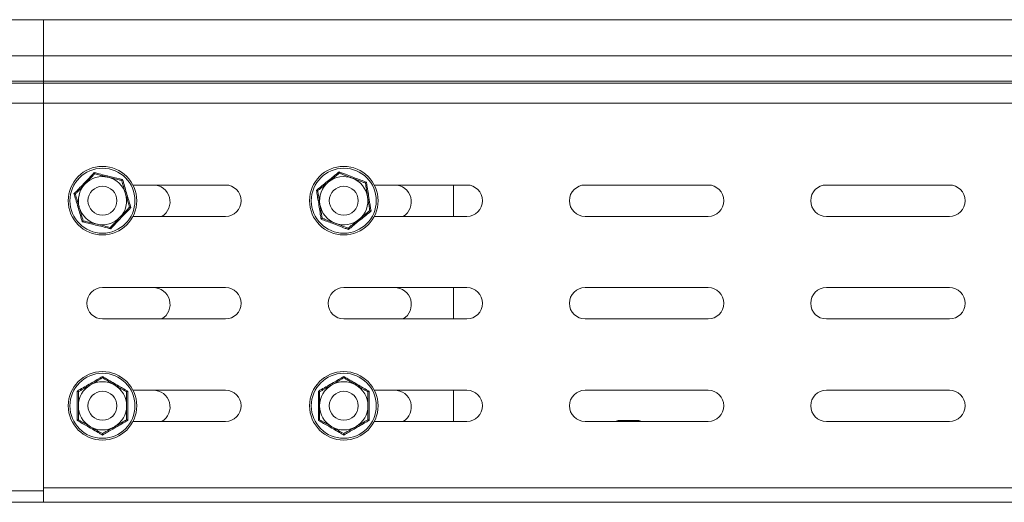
# Model space of a CAD drawing. Header units: millimetres. Extents: x -6 to 5206, y -8403 to -276.
# Tile 42 of 65: x 4601 to 4805, y -4852 to -4752. Entities that reach past the tile are written whole.
import ezdxf

# ---------------------------------------------------------------- set-up
doc = ezdxf.new("R2010")
doc.units = ezdxf.units.MM

msp = doc.modelspace()

# ---------------------------------------------------------------- linework, layer by layer
at = {"color": 7, "linetype": 'Continuous', "lineweight": 15}
for p, q in [((4606.31, -4752.31), (4411.31, -4752.31)), ((5153.31, -4752.31), (4606.31, -4752.31)), ((4606.31, -4752.31), (4606.31, -4759.76)), ((4411.31, -4759.76), (4606.31, -4759.76)), ((5153.31, -4759.76), (4606.31, -4759.76)), ((4606.31, -4759.76), (4606.31, -4765.07)), ((4411.31, -4765.07), (4606.31, -4765.07)), ((4411.31, -4765.43), (4606.31, -4765.43)), ((5153.31, -4765.07), (4606.31, -4765.07)), ((4606.31, -4765.07), (4606.31, -4765.43)), ((4606.31, -4765.43), (4606.31, -4769.57)), ((5153.31, -4765.43), (4606.31, -4765.43)), ((4411.31, -4769.57), (4606.31, -4769.57)), ((4606.31, -4769.57), (4606.31, -4849.31)), ((5153.38, -4769.57), (4606.31, -4769.57)), ((4606.31, -4769.57), (4606.31, -4849.91)), ((4624.87, -4786.56), (4644.06, -4786.56)), ((4674.87, -4786.56), (4694.06, -4786.56)), ((4691.31, -4786.56), (4691.31, -4793.06)), ((4718.56, -4786.56), (4744.06, -4786.56)), ((4768.56, -4786.56), (4794.06, -4786.56)), ((4644.06, -4793.06), (4624.87, -4793.06)), ((4694.06, -4793.06), (4674.87, -4793.06)), ((4744.06, -4793.06), (4718.56, -4793.06)), ((4794.06, -4793.06), (4768.56, -4793.06)), ((4618.56, -4807.81), (4644.06, -4807.81)), ((4668.56, -4807.81), (4694.06, -4807.81)), ((4691.31, -4807.81), (4691.31, -4814.31)), ((4718.56, -4807.81), (4744.06, -4807.81)), ((4768.56, -4807.81), (4794.06, -4807.81)), ((4644.06, -4814.31), (4618.56, -4814.31)), ((4694.06, -4814.31), (4668.56, -4814.31)), ((4744.06, -4814.31), (4718.56, -4814.31)), ((4794.06, -4814.31), (4768.56, -4814.31)), ((4624.87, -4829.06), (4644.06, -4829.06)), ((4674.87, -4829.06), (4694.06, -4829.06)), ((4691.31, -4829.06), (4691.31, -4835.56)), ((4718.56, -4829.06), (4744.06, -4829.06)), ((4768.56, -4829.06), (4794.06, -4829.06)), ((4644.06, -4835.56), (4624.87, -4835.56)), ((4694.06, -4835.56), (4674.87, -4835.56)), ((4744.06, -4835.56), (4718.56, -4835.56)), ((4729.51, -4835.37), (4725.61, -4835.37)), ((4794.06, -4835.56), (4768.56, -4835.56)), ((4411.31, -4849.91), (4606.31, -4849.91)), ((5153.31, -4849.31), (4606.31, -4849.31)), ((4606.31, -4849.91), (4606.31, -4852.31)), ((4411.31, -4852.31), (4606.31, -4852.31)), ((5153.31, -4852.31), (4606.31, -4852.31))]:
    msp.add_line(p, q, dxfattribs=at)
at = {"color": 8, "linetype": 'Continuous', "lineweight": 15}
for p, q in [((4725.61, -4835.37), (4725.61, -4835.56)), ((4729.51, -4835.56), (4729.51, -4835.37))]:
    msp.add_line(p, q, dxfattribs=at)
at = {"color": 7, "linetype": 'Continuous', "lineweight": 15}
for centre, radius in [((4618.56, -4789.81), 7.1), ((4618.56, -4789.81), 6.73), ((4668.56, -4789.81), 7.1), ((4668.56, -4789.81), 6.73), ((4618.56, -4789.81), 3), ((4668.56, -4789.81), 3), ((4618.56, -4832.31), 7.1), ((4618.56, -4832.31), 6.73), ((4668.56, -4832.31), 7.1), ((4668.56, -4832.31), 6.73), ((4618.56, -4832.31), 3), ((4668.56, -4832.31), 3)]:
    msp.add_circle(centre, radius, dxfattribs=at)
for centre, radius, start, end in [((4618.56, -4789.81), 5, 76.4384, 136.4384), ((4618.56, -4789.81), 5, 16.4384, 76.4384), ((4668.56, -4789.81), 5, 129.1229, 189.1229), ((4668.56, -4789.81), 5, 69.1229, 129.1229), ((4668.56, -4789.81), 5, 9.1229, 69.1229), ((4618.56, -4789.81), 5, 136.4384, 196.4384), ((4629.06, -4790.06), 3.5, 301.0027, 90), ((4644.06, -4789.81), 3.25, 270, 90), ((4679.06, -4790.06), 3.5, 301.0027, 90), ((4694.06, -4789.81), 3.25, 270, 90), ((4718.56, -4789.81), 3.25, 90, 270), ((4744.06, -4789.81), 3.25, 270, 90), ((4768.56, -4789.81), 3.25, 90, 270), ((4794.06, -4789.81), 3.25, 270, 90), ((4618.56, -4789.81), 5, 316.4384, 16.4384), ((4668.56, -4789.81), 5, 309.1229, 9.1229), ((4618.56, -4789.81), 5, 196.4384, 256.4384), ((4668.56, -4789.81), 5, 189.1229, 249.1229), ((4618.56, -4789.81), 5, 256.4384, 316.4384), ((4668.56, -4789.81), 5, 249.1229, 309.1229), ((4618.56, -4811.06), 3.25, 90, 270), ((4629.06, -4811.31), 3.5, 301.0027, 90), ((4644.06, -4811.06), 3.25, 270, 90), ((4668.56, -4811.06), 3.25, 90, 270), ((4679.06, -4811.31), 3.5, 301.0027, 90), ((4694.06, -4811.06), 3.25, 270, 90), ((4718.56, -4811.06), 3.25, 90, 270), ((4744.06, -4811.06), 3.25, 270, 90), ((4768.56, -4811.06), 3.25, 90, 270), ((4794.06, -4811.06), 3.25, 270, 90), ((4618.56, -4832.31), 5, 120, 180), ((4618.56, -4832.31), 5, 60, 120), ((4618.56, -4832.31), 5, 360, 60), ((4668.56, -4832.31), 5, 120, 180), ((4668.56, -4832.31), 5, 60, 120), ((4668.56, -4832.31), 5, 360, 60), ((4629.06, -4832.56), 3.5, 301.0027, 90), ((4644.06, -4832.31), 3.25, 270, 90), ((4679.06, -4832.56), 3.5, 301.0027, 90), ((4694.06, -4832.31), 3.25, 270, 90), ((4718.56, -4832.31), 3.25, 90, 270), ((4744.06, -4832.31), 3.25, 270, 90), ((4768.56, -4832.31), 3.25, 90, 270), ((4794.06, -4832.31), 3.25, 270, 90), ((4618.56, -4832.31), 5, 180, 240), ((4618.56, -4832.31), 5, 300, 360), ((4668.56, -4832.31), 5, 180, 240), ((4668.56, -4832.31), 5, 300, 360), ((4618.56, -4832.31), 5, 240, 300), ((4668.56, -4832.31), 5, 240, 300), ((4725.61, -4837.17), 1.8, 90, 116.5628), ((4729.51, -4837.17), 1.8, 63.4372, 90)]:
    msp.add_arc(centre, radius, start, end, dxfattribs=at)
for points, knots in [([(4612.66, -4788.38), (4612.74, -4788.3), (4612.91, -4788.13), (4613.4, -4787.62), (4614.15, -4786.84), (4615.1, -4785.84), (4616, -4784.88), (4616.56, -4784.29), (4616.84, -4783.99)], [0, 0, 0, 0, 0.058987, 0.117991, 0.354136, 0.592328, 0.795596, 1, 1, 1, 1]), ([(4616.84, -4783.99), (4616.84, -4783.99), (4616.85, -4784.03), (4616.87, -4784.11), (4616.9, -4784.19), (4616.92, -4784.26), (4616.92, -4784.26), (4616.92, -4784.27)], [0, 0, 0, 0, 0.007914, 0.267535, 0.528603, 0.763816, 1, 1, 1, 1]), ([(4616.84, -4783.99), (4617.07, -4784.04), (4617.76, -4784.22), (4618.92, -4784.51), (4620.67, -4784.93), (4621.94, -4785.22), (4622.74, -4785.41)], [0, 0, 0, 0, 0.118019, 0.354226, 0.592482, 1, 1, 1, 1]), ([(4662.89, -4787.64), (4662.98, -4787.57), (4663.17, -4787.42), (4663.72, -4786.98), (4664.56, -4786.3), (4665.64, -4785.43), (4666.65, -4784.6), (4667.28, -4784.08), (4667.59, -4783.82)], [0, 0, 0, 0, 0.058987, 0.117991, 0.354136, 0.592328, 0.795596, 1, 1, 1, 1]), ([(4667.59, -4783.82), (4667.6, -4783.82), (4667.6, -4783.86), (4667.61, -4783.94), (4667.63, -4784.03), (4667.64, -4784.09), (4667.64, -4784.1), (4667.64, -4784.1)], [0, 0, 0, 0, 0.007914, 0.267535, 0.528603, 0.763816, 1, 1, 1, 1]), ([(4667.59, -4783.82), (4667.82, -4783.9), (4668.48, -4784.16), (4669.59, -4784.6), (4671.27, -4785.24), (4672.49, -4785.69), (4673.26, -4785.98)], [0, 0, 0, 0, 0.118019, 0.354226, 0.592482, 1, 1, 1, 1]), ([(4614.93, -4786.36), (4615.2, -4786.08), (4615.75, -4785.5), (4616.34, -4784.88), (4616.73, -4784.47), (4616.86, -4784.33), (4616.92, -4784.27)], [0, 0, 0, 0, 0.395463, 0.801961, 0.900945, 1, 1, 1, 1]), ([(4616.92, -4784.27), (4617.12, -4784.32), (4617.52, -4784.41), (4618.14, -4784.56), (4618.78, -4784.72), (4619.26, -4784.83), (4619.58, -4784.91), (4619.68, -4784.93), (4619.73, -4784.94)], [0, 0, 0, 0, 0.2209562, 0.4428284, 0.6686399, 0.896415, 0.9481929, 1, 1, 1, 1]), ([(4619.73, -4784.94), (4619.92, -4784.99), (4620.3, -4785.08), (4620.87, -4785.22), (4621.44, -4785.36), (4621.9, -4785.47), (4622.27, -4785.56), (4622.45, -4785.6), (4622.54, -4785.62)], [0, 0, 0, 0, 0.197022, 0.395591, 0.598294, 0.802087, 0.901008, 1, 1, 1, 1]), ([(4622.54, -4785.62), (4622.54, -4785.62), (4622.54, -4785.61), (4622.59, -4785.57), (4622.65, -4785.5), (4622.71, -4785.44), (4622.74, -4785.41), (4622.74, -4785.41)], [0, 0, 0, 0, 0.236184, 0.471397, 0.732465, 0.992086, 1, 1, 1, 1]), ([(4623.35, -4788.39), (4623.31, -4788.25), (4623.16, -4787.73), (4622.89, -4786.82), (4622.66, -4786.05), (4622.54, -4785.65), (4622.54, -4785.62)], [0, 0, 0, 0, 0.148154, 0.552, 0.965648, 1, 1, 1, 1]), ([(4622.74, -4785.41), (4622.8, -4785.64), (4623, -4786.32), (4623.33, -4787.47), (4623.84, -4789.2), (4624.21, -4790.44), (4624.45, -4791.23)], [0, 0, 0, 0, 0.118019, 0.354226, 0.592482, 1, 1, 1, 1]), ([(4663.16, -4787.75), (4663.32, -4787.62), (4663.64, -4787.36), (4664.13, -4786.96), (4664.64, -4786.54), (4665.03, -4786.23), (4665.28, -4786.02), (4665.36, -4785.96), (4665.4, -4785.93)], [0, 0, 0, 0, 0.220956, 0.442828, 0.66864, 0.896415, 0.948193, 1, 1, 1, 1]), ([(4665.4, -4785.93), (4665.71, -4785.68), (4666.32, -4785.18), (4666.99, -4784.63), (4667.43, -4784.28), (4667.57, -4784.16), (4667.64, -4784.1)], [0, 0, 0, 0, 0.3954634, 0.8019609, 0.9009447, 1, 1, 1, 1]), ([(4667.64, -4784.1), (4667.83, -4784.18), (4668.22, -4784.32), (4668.81, -4784.55), (4669.42, -4784.78), (4669.89, -4784.96), (4670.19, -4785.08), (4670.29, -4785.12), (4670.34, -4785.13)], [0, 0, 0, 0, 0.220956, 0.442828, 0.66864, 0.896415, 0.948193, 1, 1, 1, 1]), ([(4670.34, -4785.13), (4670.52, -4785.2), (4670.89, -4785.34), (4671.43, -4785.55), (4671.98, -4785.76), (4672.43, -4785.93), (4672.78, -4786.06), (4672.95, -4786.13), (4673.04, -4786.16)], [0, 0, 0, 0, 0.197022, 0.395591, 0.598294, 0.802087, 0.901008, 1, 1, 1, 1]), ([(4673.04, -4786.16), (4673.04, -4786.16), (4673.05, -4786.15), (4673.1, -4786.11), (4673.17, -4786.06), (4673.23, -4786), (4673.26, -4785.98), (4673.26, -4785.98)], [0, 0, 0, 0, 0.236184, 0.471397, 0.732465, 0.992086, 1, 1, 1, 1]), ([(4673.26, -4785.98), (4673.3, -4786.21), (4673.4, -4786.91), (4673.59, -4788.1), (4673.87, -4789.87), (4674.09, -4791.16), (4674.22, -4791.97)], [0, 0, 0, 0, 0.118019, 0.354226, 0.592482, 1, 1, 1, 1]), ([(4612.94, -4788.45), (4613.09, -4788.3), (4613.37, -4788.01), (4613.81, -4787.54), (4614.26, -4787.07), (4614.6, -4786.71), (4614.83, -4786.47), (4614.9, -4786.4), (4614.93, -4786.36)], [0, 0, 0, 0, 0.220956, 0.442828, 0.66864, 0.896415, 0.948193, 1, 1, 1, 1]), ([(4662.89, -4787.64), (4662.89, -4787.64), (4662.93, -4787.66), (4663, -4787.69), (4663.09, -4787.72), (4663.15, -4787.74), (4663.16, -4787.75), (4663.16, -4787.75)], [0, 0, 0, 0, 0.007914, 0.267535, 0.528603, 0.763816, 1, 1, 1, 1]), ([(4663.85, -4793.63), (4663.83, -4793.52), (4663.8, -4793.28), (4663.69, -4792.58), (4663.53, -4791.51), (4663.31, -4790.15), (4663.09, -4788.85), (4662.96, -4788.05), (4662.89, -4787.64)], [0, 0, 0, 0, 0.058987, 0.117991, 0.354136, 0.592328, 0.795596, 1, 1, 1, 1]), ([(4663.62, -4790.6), (4663.6, -4790.45), (4663.45, -4789.51), (4663.29, -4788.55), (4663.17, -4787.78), (4663.16, -4787.75)], [0, 0, 0, 0, 0.148486, 0.965571, 1, 1, 1, 1]), ([(4673.49, -4789.01), (4673.47, -4788.87), (4673.38, -4788.33), (4673.23, -4787.39), (4673.11, -4786.6), (4673.04, -4786.19), (4673.04, -4786.16)], [0, 0, 0, 0, 0.1481542, 0.5520001, 0.9656481, 1, 1, 1, 1]), ([(4612.66, -4788.38), (4612.66, -4788.38), (4612.7, -4788.39), (4612.78, -4788.41), (4612.87, -4788.43), (4612.93, -4788.45), (4612.94, -4788.45), (4612.94, -4788.45)], [0, 0, 0, 0, 0.007914, 0.267535, 0.528603, 0.763816, 1, 1, 1, 1]), ([(4614.38, -4794.2), (4614.34, -4794.09), (4614.28, -4793.86), (4614.08, -4793.18), (4613.78, -4792.14), (4613.39, -4790.81), (4613.02, -4789.56), (4612.78, -4788.78), (4612.66, -4788.38)], [0, 0, 0, 0, 0.058987, 0.117991, 0.354136, 0.592328, 0.795596, 1, 1, 1, 1]), ([(4613.76, -4791.22), (4613.72, -4791.08), (4613.45, -4790.17), (4613.17, -4789.23), (4612.95, -4788.48), (4612.94, -4788.45)], [0, 0, 0, 0, 0.148486, 0.965571, 1, 1, 1, 1]), ([(4624.17, -4791.16), (4624.13, -4791.04), (4624.07, -4790.81), (4623.95, -4790.41), (4623.81, -4789.96), (4623.66, -4789.44), (4623.51, -4788.92), (4623.4, -4788.57), (4623.35, -4788.39)], [0, 0, 0, 0, 0.1312184, 0.2626018, 0.4446104, 0.6273818, 0.8130643, 1, 1, 1, 1]), ([(4673.95, -4791.86), (4673.93, -4791.74), (4673.89, -4791.5), (4673.83, -4791.09), (4673.75, -4790.62), (4673.67, -4790.1), (4673.58, -4789.56), (4673.52, -4789.19), (4673.49, -4789.01)], [0, 0, 0, 0, 0.131218, 0.262602, 0.44461, 0.627382, 0.813064, 1, 1, 1, 1]), ([(4614.58, -4793.99), (4614.54, -4793.87), (4614.47, -4793.64), (4614.31, -4793.07), (4614.07, -4792.27), (4613.87, -4791.57), (4613.76, -4791.22)], [0, 0, 0, 0, 0.131287, 0.262739, 0.627508, 1, 1, 1, 1]), ([(4624.45, -4791.23), (4624.29, -4791.4), (4623.8, -4791.91), (4622.96, -4792.77), (4621.72, -4794.07), (4620.83, -4795.02), (4620.27, -4795.62)], [0, 0, 0, 0, 0.118019, 0.354226, 0.592482, 1, 1, 1, 1]), ([(4624.17, -4791.16), (4623.88, -4791.46), (4623.31, -4792.06), (4622.63, -4792.78), (4622.25, -4793.18), (4622.18, -4793.25)], [0, 0, 0, 0, 0.442922, 0.896343, 1, 1, 1, 1]), ([(4624.17, -4791.16), (4624.17, -4791.16), (4624.18, -4791.16), (4624.24, -4791.18), (4624.33, -4791.2), (4624.41, -4791.22), (4624.45, -4791.23), (4624.45, -4791.23)], [0, 0, 0, 0, 0.236184, 0.471397, 0.732465, 0.992086, 1, 1, 1, 1]), ([(4664.08, -4793.45), (4664.06, -4793.33), (4664.02, -4793.09), (4663.93, -4792.51), (4663.79, -4791.68), (4663.68, -4790.96), (4663.62, -4790.6)], [0, 0, 0, 0, 0.131287, 0.262739, 0.627508, 1, 1, 1, 1]), ([(4674.22, -4791.97), (4674.04, -4792.11), (4673.49, -4792.56), (4672.55, -4793.31), (4671.15, -4794.44), (4670.15, -4795.27), (4669.52, -4795.79)], [0, 0, 0, 0, 0.118019, 0.354226, 0.592482, 1, 1, 1, 1]), ([(4673.95, -4791.86), (4673.63, -4792.12), (4672.98, -4792.65), (4672.22, -4793.27), (4671.79, -4793.62), (4671.71, -4793.68)], [0, 0, 0, 0, 0.442922, 0.896343, 1, 1, 1, 1]), ([(4673.95, -4791.86), (4673.96, -4791.86), (4673.96, -4791.87), (4674.02, -4791.89), (4674.11, -4791.92), (4674.18, -4791.95), (4674.22, -4791.97), (4674.22, -4791.97)], [0, 0, 0, 0, 0.236184, 0.471397, 0.732465, 0.992086, 1, 1, 1, 1]), ([(4614.38, -4794.2), (4614.38, -4794.2), (4614.41, -4794.17), (4614.46, -4794.11), (4614.52, -4794.04), (4614.57, -4794), (4614.57, -4793.99), (4614.58, -4793.99)], [0, 0, 0, 0, 0.007914, 0.267535, 0.528603, 0.763816, 1, 1, 1, 1]), ([(4620.27, -4795.62), (4620.16, -4795.59), (4619.93, -4795.54), (4619.24, -4795.36), (4618.19, -4795.1), (4616.85, -4794.78), (4615.57, -4794.48), (4614.78, -4794.29), (4614.38, -4794.2)], [0, 0, 0, 0, 0.058987, 0.117991, 0.354136, 0.592328, 0.795596, 1, 1, 1, 1]), ([(4617.38, -4794.67), (4617, -4794.57), (4616.23, -4794.39), (4615.39, -4794.19), (4614.84, -4794.05), (4614.67, -4794.01), (4614.58, -4793.99)], [0, 0, 0, 0, 0.395463, 0.801961, 0.900945, 1, 1, 1, 1]), ([(4622.18, -4793.25), (4621.91, -4793.53), (4621.36, -4794.11), (4620.7, -4794.8), (4620.32, -4795.21), (4620.19, -4795.34)], [0, 0, 0, 0, 0.39547, 0.801975, 1, 1, 1, 1]), ([(4663.85, -4793.63), (4663.85, -4793.63), (4663.88, -4793.61), (4663.95, -4793.56), (4664.02, -4793.5), (4664.07, -4793.46), (4664.07, -4793.45), (4664.08, -4793.45)], [0, 0, 0, 0, 0.007914, 0.267535, 0.528603, 0.763816, 1, 1, 1, 1]), ([(4669.52, -4795.79), (4669.41, -4795.75), (4669.19, -4795.67), (4668.53, -4795.41), (4667.52, -4795.01), (4666.23, -4794.52), (4665, -4794.06), (4664.24, -4793.78), (4663.85, -4793.63)], [0, 0, 0, 0, 0.058987, 0.117991, 0.354136, 0.592328, 0.795596, 1, 1, 1, 1]), ([(4666.77, -4794.48), (4666.41, -4794.34), (4665.67, -4794.05), (4664.86, -4793.75), (4664.33, -4793.55), (4664.16, -4793.48), (4664.08, -4793.45)], [0, 0, 0, 0, 0.3954634, 0.8019609, 0.9009447, 1, 1, 1, 1]), ([(4671.71, -4793.68), (4671.41, -4793.93), (4670.79, -4794.43), (4670.05, -4795.04), (4669.61, -4795.39), (4669.47, -4795.51)], [0, 0, 0, 0, 0.39547, 0.801975, 1, 1, 1, 1]), ([(4620.19, -4795.34), (4619.79, -4795.25), (4618.98, -4795.05), (4618.02, -4794.82), (4617.48, -4794.69), (4617.38, -4794.67)], [0, 0, 0, 0, 0.442922, 0.896343, 1, 1, 1, 1]), ([(4620.19, -4795.34), (4620.19, -4795.35), (4620.19, -4795.36), (4620.21, -4795.42), (4620.24, -4795.51), (4620.26, -4795.58), (4620.27, -4795.62), (4620.27, -4795.62)], [0, 0, 0, 0, 0.236184, 0.471397, 0.732465, 0.992086, 1, 1, 1, 1]), ([(4669.47, -4795.51), (4669.09, -4795.36), (4668.31, -4795.06), (4667.38, -4794.71), (4666.87, -4794.51), (4666.77, -4794.48)], [0, 0, 0, 0, 0.442922, 0.896343, 1, 1, 1, 1]), ([(4669.47, -4795.51), (4669.47, -4795.51), (4669.47, -4795.52), (4669.48, -4795.58), (4669.5, -4795.67), (4669.51, -4795.75), (4669.52, -4795.79), (4669.52, -4795.79)], [0, 0, 0, 0, 0.236184, 0.471397, 0.732465, 0.992086, 1, 1, 1, 1]), ([(4613.3, -4829.27), (4613.41, -4829.21), (4613.61, -4829.1), (4614.23, -4828.75), (4615.17, -4828.21), (4616.37, -4827.52), (4617.5, -4826.86), (4618.2, -4826.45), (4618.56, -4826.24)], [0, 0, 0, 0, 0.058987, 0.117991, 0.354136, 0.592328, 0.795596, 1, 1, 1, 1]), ([(4616.06, -4827.98), (4616.4, -4827.78), (4617.08, -4827.38), (4617.83, -4826.95), (4618.32, -4826.67), (4618.48, -4826.58), (4618.56, -4826.53)], [0, 0, 0, 0, 0.395463, 0.801961, 0.900945, 1, 1, 1, 1]), ([(4618.56, -4826.24), (4618.56, -4826.24), (4618.56, -4826.28), (4618.56, -4826.36), (4618.56, -4826.45), (4618.56, -4826.52), (4618.56, -4826.53), (4618.56, -4826.53)], [0, 0, 0, 0, 0.007914, 0.267535, 0.528603, 0.763816, 1, 1, 1, 1]), ([(4618.56, -4826.24), (4618.76, -4826.36), (4619.37, -4826.72), (4620.41, -4827.33), (4621.96, -4828.23), (4623.1, -4828.87), (4623.81, -4829.27)], [0, 0, 0, 0, 0.118019, 0.354226, 0.592482, 1, 1, 1, 1]), ([(4618.56, -4826.53), (4618.73, -4826.63), (4619.09, -4826.84), (4619.64, -4827.16), (4620.21, -4827.49), (4620.64, -4827.73), (4620.92, -4827.9), (4621.01, -4827.95), (4621.06, -4827.98)], [0, 0, 0, 0, 0.220956, 0.442828, 0.66864, 0.896415, 0.948193, 1, 1, 1, 1]), ([(4663.3, -4829.27), (4663.41, -4829.21), (4663.61, -4829.1), (4664.23, -4828.75), (4665.17, -4828.21), (4666.37, -4827.52), (4667.5, -4826.86), (4668.2, -4826.45), (4668.56, -4826.24)], [0, 0, 0, 0, 0.058987, 0.117991, 0.354136, 0.592328, 0.795596, 1, 1, 1, 1]), ([(4666.06, -4827.98), (4666.4, -4827.78), (4667.08, -4827.38), (4667.83, -4826.95), (4668.32, -4826.67), (4668.48, -4826.58), (4668.56, -4826.53)], [0, 0, 0, 0, 0.395463, 0.801961, 0.900945, 1, 1, 1, 1]), ([(4668.56, -4826.24), (4668.56, -4826.24), (4668.56, -4826.28), (4668.56, -4826.36), (4668.56, -4826.45), (4668.56, -4826.52), (4668.56, -4826.53), (4668.56, -4826.53)], [0, 0, 0, 0, 0.007914, 0.267535, 0.528603, 0.763816, 1, 1, 1, 1]), ([(4668.56, -4826.24), (4668.76, -4826.36), (4669.37, -4826.72), (4670.41, -4827.33), (4671.96, -4828.23), (4673.1, -4828.87), (4673.81, -4829.27)], [0, 0, 0, 0, 0.118019, 0.354226, 0.592482, 1, 1, 1, 1]), ([(4668.56, -4826.53), (4668.73, -4826.63), (4669.09, -4826.84), (4669.64, -4827.16), (4670.21, -4827.49), (4670.64, -4827.73), (4670.92, -4827.9), (4671.01, -4827.95), (4671.06, -4827.98)], [0, 0, 0, 0, 0.220956, 0.442828, 0.66864, 0.896415, 0.948193, 1, 1, 1, 1]), ([(4613.56, -4829.42), (4613.73, -4829.32), (4614.09, -4829.11), (4614.64, -4828.79), (4615.21, -4828.46), (4615.64, -4828.22), (4615.92, -4828.05), (4616.01, -4828), (4616.06, -4827.98)], [0, 0, 0, 0, 0.220956, 0.442828, 0.66864, 0.896415, 0.948193, 1, 1, 1, 1]), ([(4621.06, -4827.98), (4621.23, -4828.07), (4621.56, -4828.27), (4622.07, -4828.56), (4622.58, -4828.85), (4622.99, -4829.09), (4623.32, -4829.28), (4623.48, -4829.37), (4623.56, -4829.42)], [0, 0, 0, 0, 0.197022, 0.395591, 0.598294, 0.802087, 0.901008, 1, 1, 1, 1]), ([(4663.56, -4829.42), (4663.73, -4829.32), (4664.09, -4829.11), (4664.64, -4828.79), (4665.21, -4828.46), (4665.64, -4828.22), (4665.92, -4828.05), (4666.01, -4828), (4666.06, -4827.98)], [0, 0, 0, 0, 0.220956, 0.442828, 0.66864, 0.896415, 0.948193, 1, 1, 1, 1]), ([(4671.06, -4827.98), (4671.23, -4828.07), (4671.56, -4828.27), (4672.07, -4828.56), (4672.58, -4828.85), (4672.99, -4829.09), (4673.32, -4829.28), (4673.48, -4829.37), (4673.56, -4829.42)], [0, 0, 0, 0, 0.197022, 0.395591, 0.598294, 0.802087, 0.901008, 1, 1, 1, 1]), ([(4613.3, -4829.27), (4613.3, -4829.27), (4613.34, -4829.29), (4613.41, -4829.33), (4613.49, -4829.38), (4613.55, -4829.41), (4613.55, -4829.42), (4613.56, -4829.42)], [0, 0, 0, 0, 0.007914, 0.267535, 0.528603, 0.763816, 1, 1, 1, 1]), ([(4613.3, -4835.34), (4613.3, -4835.22), (4613.31, -4834.98), (4613.31, -4834.27), (4613.32, -4833.19), (4613.32, -4831.81), (4613.31, -4830.5), (4613.31, -4829.68), (4613.3, -4829.27)], [0, 0, 0, 0, 0.0589874, 0.1179912, 0.3541356, 0.5923278, 0.7955961, 1, 1, 1, 1]), ([(4613.56, -4832.31), (4613.56, -4832.16), (4613.56, -4831.21), (4613.56, -4830.23), (4613.56, -4829.45), (4613.56, -4829.42)], [0, 0, 0, 0, 0.148486, 0.965571, 1, 1, 1, 1]), ([(4623.56, -4829.42), (4623.56, -4829.42), (4623.57, -4829.41), (4623.62, -4829.38), (4623.7, -4829.33), (4623.77, -4829.29), (4623.81, -4829.27), (4623.81, -4829.27)], [0, 0, 0, 0, 0.236184, 0.471397, 0.732465, 0.992086, 1, 1, 1, 1]), ([(4623.56, -4832.31), (4623.56, -4832.16), (4623.56, -4831.61), (4623.56, -4830.67), (4623.56, -4829.86), (4623.56, -4829.45), (4623.56, -4829.42)], [0, 0, 0, 0, 0.1481542, 0.5520001, 0.9656481, 1, 1, 1, 1]), ([(4623.81, -4829.27), (4623.81, -4829.51), (4623.8, -4830.22), (4623.79, -4831.42), (4623.79, -4833.22), (4623.8, -4834.52), (4623.81, -4835.34)], [0, 0, 0, 0, 0.118019, 0.354226, 0.592482, 1, 1, 1, 1]), ([(4663.3, -4829.27), (4663.3, -4829.27), (4663.34, -4829.29), (4663.41, -4829.33), (4663.49, -4829.38), (4663.55, -4829.41), (4663.55, -4829.42), (4663.56, -4829.42)], [0, 0, 0, 0, 0.007914, 0.267535, 0.528603, 0.763816, 1, 1, 1, 1]), ([(4663.3, -4835.34), (4663.3, -4835.22), (4663.31, -4834.98), (4663.31, -4834.27), (4663.32, -4833.19), (4663.32, -4831.81), (4663.31, -4830.5), (4663.31, -4829.68), (4663.3, -4829.27)], [0, 0, 0, 0, 0.058987, 0.117991, 0.354136, 0.592328, 0.795596, 1, 1, 1, 1]), ([(4663.56, -4832.31), (4663.56, -4832.16), (4663.56, -4831.21), (4663.56, -4830.23), (4663.56, -4829.45), (4663.56, -4829.42)], [0, 0, 0, 0, 0.148486, 0.965571, 1, 1, 1, 1]), ([(4673.56, -4829.42), (4673.56, -4829.42), (4673.57, -4829.41), (4673.62, -4829.38), (4673.7, -4829.33), (4673.77, -4829.29), (4673.81, -4829.27), (4673.81, -4829.27)], [0, 0, 0, 0, 0.236184, 0.471397, 0.732465, 0.992086, 1, 1, 1, 1]), ([(4673.56, -4832.31), (4673.56, -4832.16), (4673.56, -4831.61), (4673.56, -4830.67), (4673.56, -4829.86), (4673.56, -4829.45), (4673.56, -4829.42)], [0, 0, 0, 0, 0.1481542, 0.5520001, 0.9656481, 1, 1, 1, 1]), ([(4673.81, -4829.27), (4673.81, -4829.51), (4673.8, -4830.22), (4673.79, -4831.42), (4673.79, -4833.22), (4673.8, -4834.52), (4673.81, -4835.34)], [0, 0, 0, 0, 0.118019, 0.354226, 0.592482, 1, 1, 1, 1]), ([(4613.56, -4835.19), (4613.56, -4835.07), (4613.56, -4834.83), (4613.56, -4834.24), (4613.56, -4833.4), (4613.56, -4832.67), (4613.56, -4832.31)], [0, 0, 0, 0, 0.131287, 0.262739, 0.627508, 1, 1, 1, 1]), ([(4623.56, -4835.19), (4623.56, -4835.07), (4623.56, -4834.83), (4623.56, -4834.41), (4623.56, -4833.94), (4623.56, -4833.4), (4623.56, -4832.86), (4623.56, -4832.49), (4623.56, -4832.31)], [0, 0, 0, 0, 0.131218, 0.262602, 0.44461, 0.627382, 0.813064, 1, 1, 1, 1]), ([(4663.56, -4835.19), (4663.56, -4835.07), (4663.56, -4834.83), (4663.56, -4834.24), (4663.56, -4833.4), (4663.56, -4832.67), (4663.56, -4832.31)], [0, 0, 0, 0, 0.131287, 0.262739, 0.627508, 1, 1, 1, 1]), ([(4673.56, -4835.19), (4673.56, -4835.07), (4673.56, -4834.83), (4673.56, -4834.41), (4673.56, -4833.94), (4673.56, -4833.4), (4673.56, -4832.86), (4673.56, -4832.49), (4673.56, -4832.31)], [0, 0, 0, 0, 0.131218, 0.262602, 0.44461, 0.627382, 0.813064, 1, 1, 1, 1]), ([(4613.3, -4835.34), (4613.3, -4835.34), (4613.34, -4835.32), (4613.41, -4835.28), (4613.49, -4835.23), (4613.55, -4835.2), (4613.55, -4835.19), (4613.56, -4835.19)], [0, 0, 0, 0, 0.007914, 0.267535, 0.528603, 0.763816, 1, 1, 1, 1]), ([(4618.56, -4838.37), (4618.45, -4838.31), (4618.25, -4838.19), (4617.64, -4837.83), (4616.71, -4837.28), (4615.51, -4836.59), (4614.37, -4835.94), (4613.66, -4835.54), (4613.3, -4835.34)], [0, 0, 0, 0, 0.0589874, 0.1179912, 0.3541356, 0.5923278, 0.7955961, 1, 1, 1, 1]), ([(4616.06, -4836.64), (4615.72, -4836.44), (4615.03, -4836.04), (4614.28, -4835.61), (4613.79, -4835.33), (4613.64, -4835.24), (4613.56, -4835.19)], [0, 0, 0, 0, 0.395463, 0.801961, 0.900945, 1, 1, 1, 1]), ([(4618.56, -4838.08), (4618.2, -4837.87), (4617.48, -4837.45), (4616.62, -4836.96), (4616.15, -4836.69), (4616.06, -4836.64)], [0, 0, 0, 0, 0.442922, 0.896343, 1, 1, 1, 1]), ([(4623.81, -4835.34), (4623.6, -4835.45), (4622.99, -4835.8), (4621.94, -4836.4), (4620.39, -4837.29), (4619.26, -4837.95), (4618.56, -4838.37)], [0, 0, 0, 0, 0.118019, 0.354226, 0.592482, 1, 1, 1, 1]), ([(4621.06, -4836.64), (4620.72, -4836.83), (4620.03, -4837.23), (4619.2, -4837.71), (4618.72, -4837.99), (4618.56, -4838.08)], [0, 0, 0, 0, 0.3954703, 0.8019748, 1, 1, 1, 1]), ([(4623.56, -4835.19), (4623.2, -4835.4), (4622.48, -4835.82), (4621.62, -4836.31), (4621.15, -4836.58), (4621.06, -4836.64)], [0, 0, 0, 0, 0.442922, 0.896343, 1, 1, 1, 1]), ([(4623.56, -4835.19), (4623.56, -4835.19), (4623.57, -4835.2), (4623.62, -4835.23), (4623.7, -4835.28), (4623.77, -4835.32), (4623.81, -4835.34), (4623.81, -4835.34)], [0, 0, 0, 0, 0.236184, 0.471397, 0.732465, 0.992086, 1, 1, 1, 1]), ([(4663.3, -4835.34), (4663.3, -4835.34), (4663.34, -4835.32), (4663.41, -4835.28), (4663.49, -4835.23), (4663.55, -4835.2), (4663.55, -4835.19), (4663.56, -4835.19)], [0, 0, 0, 0, 0.007914, 0.267535, 0.528603, 0.763816, 1, 1, 1, 1]), ([(4668.56, -4838.37), (4668.45, -4838.31), (4668.25, -4838.19), (4667.64, -4837.83), (4666.71, -4837.28), (4665.51, -4836.59), (4664.37, -4835.94), (4663.66, -4835.54), (4663.3, -4835.34)], [0, 0, 0, 0, 0.058987, 0.117991, 0.354136, 0.592328, 0.795596, 1, 1, 1, 1]), ([(4666.06, -4836.64), (4665.72, -4836.44), (4665.03, -4836.04), (4664.28, -4835.61), (4663.79, -4835.33), (4663.64, -4835.24), (4663.56, -4835.19)], [0, 0, 0, 0, 0.395463, 0.801961, 0.900945, 1, 1, 1, 1]), ([(4668.56, -4838.08), (4668.2, -4837.87), (4667.48, -4837.45), (4666.62, -4836.96), (4666.15, -4836.69), (4666.06, -4836.64)], [0, 0, 0, 0, 0.442922, 0.896343, 1, 1, 1, 1]), ([(4673.81, -4835.34), (4673.6, -4835.45), (4672.99, -4835.8), (4671.94, -4836.4), (4670.39, -4837.29), (4669.26, -4837.95), (4668.56, -4838.37)], [0, 0, 0, 0, 0.118019, 0.354226, 0.592482, 1, 1, 1, 1]), ([(4671.06, -4836.64), (4670.72, -4836.83), (4670.03, -4837.23), (4669.2, -4837.71), (4668.72, -4837.99), (4668.56, -4838.08)], [0, 0, 0, 0, 0.3954703, 0.8019748, 1, 1, 1, 1]), ([(4673.56, -4835.19), (4673.2, -4835.4), (4672.48, -4835.82), (4671.62, -4836.31), (4671.15, -4836.58), (4671.06, -4836.64)], [0, 0, 0, 0, 0.442922, 0.896343, 1, 1, 1, 1]), ([(4673.56, -4835.19), (4673.56, -4835.19), (4673.57, -4835.2), (4673.62, -4835.23), (4673.7, -4835.28), (4673.77, -4835.32), (4673.81, -4835.34), (4673.81, -4835.34)], [0, 0, 0, 0, 0.236184, 0.471397, 0.732465, 0.992086, 1, 1, 1, 1]), ([(4618.56, -4838.08), (4618.56, -4838.08), (4618.56, -4838.09), (4618.56, -4838.16), (4618.56, -4838.25), (4618.56, -4838.33), (4618.56, -4838.37), (4618.56, -4838.37)], [0, 0, 0, 0, 0.236184, 0.471397, 0.732465, 0.992086, 1, 1, 1, 1]), ([(4668.56, -4838.08), (4668.56, -4838.08), (4668.56, -4838.09), (4668.56, -4838.16), (4668.56, -4838.25), (4668.56, -4838.33), (4668.56, -4838.37), (4668.56, -4838.37)], [0, 0, 0, 0, 0.236184, 0.471397, 0.732465, 0.992086, 1, 1, 1, 1])]:
    msp.add_open_spline(points, degree=3, knots=knots, dxfattribs=at)

doc.saveas('drawing.dxf')
